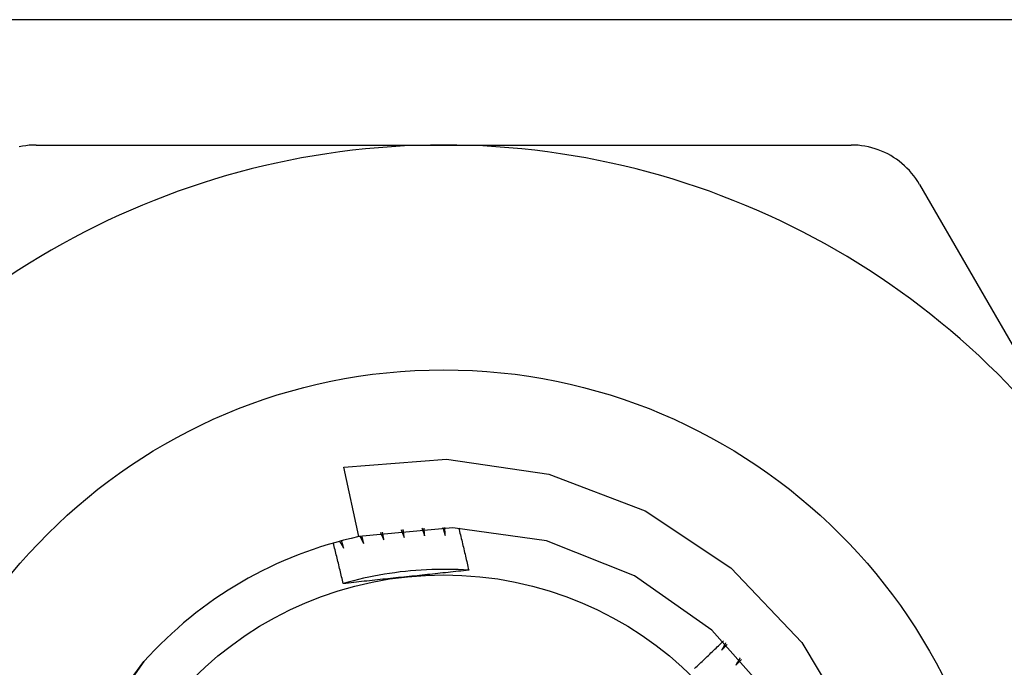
# Model space of a CAD drawing. Header units: inches. Extents: x 5 to 160, y 9 to 87.
# Tile 144 of 203: x 31.394 to 31.64, y 60.392 to 60.553. Entities that reach past the tile are written whole.
import ezdxf

# ---------------------------------------------------------------- set-up
doc = ezdxf.new("R2010")
doc.units = ezdxf.units.IN
doc.header["$MEASUREMENT"] = 0
doc.layers.add('Visible Edges(ANSI)', color=7, linetype='Continuous', lineweight=25)
doc.layers.add('Visible Tangent Edges(ANSI)', color=7, linetype='Continuous', lineweight=25)

msp = doc.modelspace()

# ---------------------------------------------------------------- linework, layer by layer
at = {"layer": 'Visible Edges(ANSI)'}
for p, q in [((31.39855, 60.52194), (31.50027, 60.52194)), ((31.50027, 60.52194), (31.60199, 60.52194)), ((31.61904, 60.5121), (31.66989, 60.42401)), ((31.47909, 60.42421), (31.47535, 60.44153))]:
    msp.add_line(p, q, dxfattribs=at)
at = {"layer": 'Visible Edges(ANSI)', "flags": 128}
for points in [[(31.39855, 60.52194), (31.3977, 60.52192), (31.39684, 60.52187), (31.39598, 60.52178), (31.39513, 60.52164), (31.39428, 60.52147)], [(31.61904, 60.5121), (31.61859, 60.51283), (31.61812, 60.51355), (31.61761, 60.51424), (31.61706, 60.51491), (31.61649, 60.51556), (31.61589, 60.51619), (31.61527, 60.51678), (31.61462, 60.51735), (31.61395, 60.51789), (31.61326, 60.5184), (31.61255, 60.51887), (31.61183, 60.51931), (31.61109, 60.51971), (31.61033, 60.52009), (31.60955, 60.52043), (31.60874, 60.52074), (31.60793, 60.52102), (31.6071, 60.52126), (31.60626, 60.52147), (31.60541, 60.52164), (31.60455, 60.52178), (31.6037, 60.52187), (31.60284, 60.52192), (31.60199, 60.52194)], [(31.47535, 60.44153), (31.50101, 60.4435), (31.5265, 60.43983), (31.55052, 60.43067), (31.57197, 60.41642), (31.58969, 60.39781), (31.60284, 60.37568)], [(31.58283, 60.3832), (31.56721, 60.4009), (31.5479, 60.41446), (31.52595, 60.42313), (31.50258, 60.42644), (31.47909, 60.42421)], [(31.48448, 60.42522), (31.48451, 60.42514), (31.48455, 60.42507), (31.48459, 60.42499), (31.48462, 60.42491), (31.48466, 60.42484), (31.4847, 60.42476), (31.48473, 60.42468), (31.48477, 60.4246), (31.4848, 60.42453), (31.48484, 60.42445), (31.48488, 60.42437), (31.48491, 60.42429), (31.48495, 60.42422), (31.48499, 60.42414), (31.48502, 60.42406), (31.48506, 60.42399), (31.48509, 60.42391), (31.48513, 60.42383), (31.48517, 60.42375), (31.4852, 60.42368), (31.48524, 60.4236), (31.48527, 60.42352), (31.48531, 60.42344), (31.48535, 60.42337)], [(31.48535, 60.42337), (31.48533, 60.42345), (31.48532, 60.42353), (31.4853, 60.42361), (31.48529, 60.42369), (31.48527, 60.42377), (31.48526, 60.42385), (31.48524, 60.42393), (31.48523, 60.42401), (31.48521, 60.42409), (31.4852, 60.42417), (31.48518, 60.42425), (31.48517, 60.42433), (31.48515, 60.42441), (31.48514, 60.4245), (31.48512, 60.42458), (31.48511, 60.42466), (31.48509, 60.42474), (31.48508, 60.42482), (31.48507, 60.4249), (31.48505, 60.42498), (31.48504, 60.42506), (31.48502, 60.42514), (31.48501, 60.42522), (31.48499, 60.4253)], [(31.48965, 60.42591), (31.48968, 60.42583), (31.48971, 60.42575), (31.48974, 60.42567), (31.48977, 60.42559), (31.48981, 60.42551), (31.48984, 60.42543), (31.48987, 60.42535), (31.4899, 60.42528), (31.48994, 60.4252), (31.48997, 60.42512), (31.49, 60.42504), (31.49003, 60.42496), (31.49006, 60.42488), (31.4901, 60.4248), (31.49013, 60.42472), (31.49016, 60.42464), (31.49019, 60.42456), (31.49022, 60.42448), (31.49026, 60.42441), (31.49029, 60.42433), (31.49032, 60.42425), (31.49035, 60.42417), (31.49038, 60.42409), (31.49042, 60.42401)], [(31.49042, 60.42401), (31.49041, 60.42409), (31.49039, 60.42417), (31.49038, 60.42425), (31.49037, 60.42434), (31.49036, 60.42442), (31.49035, 60.4245), (31.49034, 60.42458), (31.49033, 60.42466), (31.49032, 60.42474), (31.49031, 60.42482), (31.4903, 60.4249), (31.49029, 60.42499), (31.49028, 60.42507), (31.49027, 60.42515), (31.49026, 60.42523), (31.49025, 60.42531), (31.49024, 60.42539), (31.49023, 60.42547), (31.49022, 60.42555), (31.4902, 60.42564), (31.49019, 60.42572), (31.49018, 60.4258), (31.49017, 60.42588), (31.49016, 60.42596)], [(31.49484, 60.42632), (31.49487, 60.42624), (31.4949, 60.42616), (31.49493, 60.42608), (31.49495, 60.426), (31.49498, 60.42592), (31.49501, 60.42584), (31.49504, 60.42576), (31.49507, 60.42568), (31.49509, 60.4256), (31.49512, 60.42552), (31.49515, 60.42544), (31.49518, 60.42536), (31.49521, 60.42528), (31.49523, 60.4252), (31.49526, 60.42512), (31.49529, 60.42503), (31.49532, 60.42495), (31.49535, 60.42487), (31.49537, 60.42479), (31.4954, 60.42471), (31.49543, 60.42463), (31.49546, 60.42455), (31.49548, 60.42447), (31.49551, 60.42439)], [(31.49551, 60.42439), (31.49551, 60.42447), (31.4955, 60.42455), (31.49549, 60.42463), (31.49549, 60.42472), (31.49548, 60.4248), (31.49547, 60.42488), (31.49547, 60.42496), (31.49546, 60.42504), (31.49545, 60.42512), (31.49545, 60.42521), (31.49544, 60.42529), (31.49544, 60.42537), (31.49543, 60.42545), (31.49542, 60.42553), (31.49542, 60.42562), (31.49541, 60.4257), (31.4954, 60.42578), (31.4954, 60.42586), (31.49539, 60.42594), (31.49539, 60.42602), (31.49538, 60.42611), (31.49537, 60.42619), (31.49537, 60.42627), (31.49536, 60.42635)], [(31.50005, 60.42647), (31.50008, 60.42639), (31.5001, 60.42631), (31.50012, 60.42623), (31.50015, 60.42614), (31.50017, 60.42606), (31.5002, 60.42598), (31.50022, 60.4259), (31.50024, 60.42582), (31.50027, 60.42573), (31.50029, 60.42565), (31.50031, 60.42557), (31.50034, 60.42549), (31.50036, 60.42541), (31.50039, 60.42532), (31.50041, 60.42524), (31.50043, 60.42516), (31.50046, 60.42508), (31.50048, 60.425), (31.5005, 60.42491), (31.50053, 60.42483), (31.50055, 60.42475), (31.50057, 60.42467), (31.5006, 60.42459), (31.50062, 60.4245)], [(31.50062, 60.4245), (31.50062, 60.42459), (31.50062, 60.42467), (31.50061, 60.42475), (31.50061, 60.42483), (31.50061, 60.42491), (31.50061, 60.425), (31.50061, 60.42508), (31.5006, 60.42516), (31.5006, 60.42524), (31.5006, 60.42532), (31.5006, 60.42541), (31.5006, 60.42549), (31.50059, 60.42557), (31.50059, 60.42565), (31.50059, 60.42573), (31.50059, 60.42582), (31.50059, 60.4259), (31.50058, 60.42598), (31.50058, 60.42606), (31.50058, 60.42614), (31.50058, 60.42622), (31.50058, 60.42631), (31.50057, 60.42639), (31.50057, 60.42647)], [(31.50399, 60.4264), (31.5041, 60.42596), (31.50421, 60.42552), (31.50432, 60.42509), (31.50443, 60.42465), (31.50454, 60.42421), (31.50465, 60.42377), (31.50476, 60.42333), (31.50486, 60.42289), (31.50497, 60.42245), (31.50507, 60.42201), (31.50518, 60.42157), (31.50529, 60.42113), (31.50539, 60.42069), (31.50549, 60.42025), (31.5056, 60.4198), (31.5057, 60.41936), (31.5058, 60.41892), (31.5059, 60.41848), (31.50601, 60.41804), (31.50611, 60.4176), (31.50621, 60.41716), (31.50631, 60.41672), (31.50641, 60.41627), (31.50651, 60.41583)], [(31.47519, 60.41248), (31.47509, 60.41291), (31.47499, 60.41333), (31.4749, 60.41375), (31.4748, 60.41418), (31.4747, 60.4146), (31.4746, 60.41502), (31.4745, 60.41545), (31.4744, 60.41587), (31.4743, 60.41629), (31.4742, 60.41671), (31.47409, 60.41714), (31.47399, 60.41756), (31.47389, 60.41798), (31.47379, 60.4184), (31.47368, 60.41883), (31.47358, 60.41925), (31.47347, 60.41967), (31.47337, 60.42009), (31.47326, 60.42051), (31.47315, 60.42093), (31.47305, 60.42136), (31.47294, 60.42178), (31.47283, 60.4222), (31.47272, 60.42262)], [(31.47429, 60.42305), (31.47433, 60.42298), (31.47437, 60.4229), (31.47442, 60.42283), (31.47446, 60.42276), (31.47451, 60.42269), (31.47455, 60.42261), (31.47459, 60.42254), (31.47464, 60.42247), (31.47468, 60.42239), (31.47473, 60.42232), (31.47477, 60.42225), (31.47481, 60.42217), (31.47486, 60.4221), (31.4749, 60.42203), (31.47495, 60.42195), (31.47499, 60.42188), (31.47503, 60.42181), (31.47508, 60.42173), (31.47512, 60.42166), (31.47517, 60.42159), (31.47521, 60.42152), (31.47525, 60.42144), (31.4753, 60.42137), (31.47534, 60.4213)], [(31.47534, 60.4213), (31.47532, 60.42137), (31.47529, 60.42145), (31.47527, 60.42153), (31.47525, 60.42161), (31.47522, 60.42169), (31.4752, 60.42177), (31.47518, 60.42185), (31.47516, 60.42192), (31.47513, 60.422), (31.47511, 60.42208), (31.47509, 60.42216), (31.47506, 60.42224), (31.47504, 60.42232), (31.47502, 60.4224), (31.47499, 60.42248), (31.47497, 60.42255), (31.47495, 60.42263), (31.47493, 60.42271), (31.4749, 60.42279), (31.47488, 60.42287), (31.47486, 60.42295), (31.47483, 60.42303), (31.47481, 60.4231), (31.47479, 60.42318)], [(31.47935, 60.42427), (31.47939, 60.42419), (31.47943, 60.42412), (31.47947, 60.42404), (31.47951, 60.42397), (31.47956, 60.42389), (31.4796, 60.42382), (31.47964, 60.42374), (31.47968, 60.42367), (31.47972, 60.42359), (31.47976, 60.42352), (31.4798, 60.42344), (31.47984, 60.42337), (31.47988, 60.42329), (31.47992, 60.42321), (31.47996, 60.42314), (31.48, 60.42306), (31.48004, 60.42299), (31.48008, 60.42291), (31.48012, 60.42284), (31.48016, 60.42276), (31.4802, 60.42269), (31.48024, 60.42261), (31.48028, 60.42254), (31.48032, 60.42246)], [(31.48032, 60.42246), (31.4803, 60.42254), (31.48028, 60.42262), (31.48026, 60.4227), (31.48024, 60.42278), (31.48022, 60.42286), (31.4802, 60.42294), (31.48018, 60.42302), (31.48016, 60.4231), (31.48015, 60.42318), (31.48013, 60.42326), (31.48011, 60.42334), (31.48009, 60.42342), (31.48007, 60.4235), (31.48005, 60.42358), (31.48003, 60.42366), (31.48001, 60.42374), (31.47999, 60.42382), (31.47998, 60.4239), (31.47996, 60.42398), (31.47994, 60.42406), (31.47992, 60.42414), (31.4799, 60.42422), (31.47988, 60.4243), (31.47986, 60.42438)], [(31.50651, 60.41583), (31.50519, 60.41591), (31.50387, 60.41597), (31.50255, 60.41601), (31.50123, 60.41603), (31.49991, 60.41604), (31.4986, 60.41602), (31.49728, 60.41599), (31.49596, 60.41593), (31.49464, 60.41586), (31.49332, 60.41577), (31.49201, 60.41566), (31.4907, 60.41553), (31.48939, 60.41538), (31.48808, 60.41521), (31.48677, 60.41502), (31.48547, 60.41481), (31.48417, 60.41459), (31.48287, 60.41434), (31.48158, 60.41408), (31.48029, 60.4138), (31.47901, 60.4135), (31.47773, 60.41318), (31.47646, 60.41284), (31.47519, 60.41248)], [(31.50651, 60.41583), (31.50586, 60.41576), (31.50522, 60.41569), (31.50458, 60.41562), (31.50394, 60.41555), (31.5033, 60.41548), (31.50265, 60.41541), (31.50201, 60.41534), (31.50137, 60.41527), (31.50072, 60.4152), (31.50008, 60.41513), (31.49943, 60.41506), (31.49879, 60.415), (31.49814, 60.41493), (31.4975, 60.41486), (31.49685, 60.41479), (31.49621, 60.41472), (31.49556, 60.41465), (31.49491, 60.41459), (31.49426, 60.41452), (31.49361, 60.41445), (31.49296, 60.41438), (31.49231, 60.41431), (31.49166, 60.41424), (31.49101, 60.41417)], [(31.49101, 60.41417), (31.49035, 60.4141), (31.48968, 60.41404), (31.48902, 60.41397), (31.48835, 60.4139), (31.48769, 60.41383), (31.48703, 60.41376), (31.48637, 60.41369), (31.48571, 60.41362), (31.48505, 60.41355), (31.48439, 60.41348), (31.48373, 60.41341), (31.48307, 60.41334), (31.48241, 60.41327), (31.48175, 60.4132), (31.48109, 60.41313), (31.48044, 60.41305), (31.47978, 60.41298), (31.47912, 60.41291), (31.47847, 60.41284), (31.47781, 60.41277), (31.47715, 60.4127), (31.4765, 60.41263), (31.47584, 60.41255), (31.47519, 60.41248)], [(31.56288, 60.3913), (31.56319, 60.39159), (31.56351, 60.39189), (31.56383, 60.39219), (31.56415, 60.39248), (31.56446, 60.39278), (31.56478, 60.39308), (31.5651, 60.39338), (31.56541, 60.39368), (31.56573, 60.39398), (31.56604, 60.39428), (31.56636, 60.39458), (31.56667, 60.39488), (31.56698, 60.39518), (31.5673, 60.39548), (31.56761, 60.39578), (31.56792, 60.39608), (31.56824, 60.39638), (31.56855, 60.39669), (31.56886, 60.39699), (31.56917, 60.39729), (31.56948, 60.39759), (31.56979, 60.3979), (31.5701, 60.3982)], [(31.57064, 60.39768), (31.5706, 60.3976), (31.57056, 60.39753), (31.57052, 60.39745), (31.57048, 60.39738), (31.57044, 60.3973), (31.5704, 60.39723), (31.57036, 60.39715), (31.57032, 60.39708), (31.57028, 60.397), (31.57024, 60.39693), (31.57019, 60.39685), (31.57015, 60.39678), (31.57011, 60.3967), (31.57007, 60.39663), (31.57003, 60.39655), (31.56999, 60.39648), (31.56995, 60.3964), (31.56991, 60.39633), (31.56987, 60.39625), (31.56983, 60.39618), (31.56979, 60.3961), (31.56975, 60.39603), (31.56971, 60.39595), (31.56966, 60.39588)], [(31.56966, 60.39588), (31.56972, 60.39594), (31.56978, 60.396), (31.56983, 60.39606), (31.56989, 60.39612), (31.56994, 60.39618), (31.57, 60.39624), (31.57006, 60.3963), (31.57011, 60.39636), (31.57017, 60.39642), (31.57023, 60.39648), (31.57028, 60.39654), (31.57034, 60.3966), (31.57039, 60.39666), (31.57045, 60.39672), (31.57051, 60.39678), (31.57056, 60.39684), (31.57062, 60.39689), (31.57067, 60.39695), (31.57073, 60.39701), (31.57079, 60.39707), (31.57084, 60.39713), (31.5709, 60.39719), (31.57096, 60.39725), (31.57101, 60.39731)], [(31.41027, 60.37233), (31.42545, 60.39302)], [(31.42545, 60.39302), (31.41189, 60.3737)], [(31.57426, 60.39393), (31.57422, 60.39386), (31.57417, 60.39378), (31.57413, 60.39371), (31.57409, 60.39364), (31.57404, 60.39356), (31.574, 60.39349), (31.57395, 60.39342), (31.57391, 60.39335), (31.57386, 60.39327), (31.57382, 60.3932), (31.57377, 60.39313), (31.57373, 60.39306), (31.57369, 60.39298), (31.57364, 60.39291), (31.5736, 60.39284), (31.57355, 60.39276), (31.57351, 60.39269), (31.57346, 60.39262), (31.57342, 60.39255), (31.57337, 60.39247), (31.57333, 60.3924), (31.57328, 60.39233), (31.57324, 60.39226), (31.57319, 60.39218)], [(31.57319, 60.39218), (31.57325, 60.39224), (31.57331, 60.3923), (31.57337, 60.39235), (31.57343, 60.39241), (31.57349, 60.39247), (31.57355, 60.39252), (31.57361, 60.39258), (31.57367, 60.39264), (31.57373, 60.39269), (31.57378, 60.39275), (31.57384, 60.39281), (31.5739, 60.39286), (31.57396, 60.39292), (31.57402, 60.39298), (31.57408, 60.39303), (31.57414, 60.39309), (31.5742, 60.39315), (31.57426, 60.3932), (31.57432, 60.39326), (31.57438, 60.39332), (31.57444, 60.39337), (31.5745, 60.39343), (31.57455, 60.39349), (31.57461, 60.39354)]]:
    msp.add_lwpolyline(points, dxfattribs=at)
at = {"layer": 'Visible Edges(ANSI)'}
for radius in [0.13976, 0.08858]:
    msp.add_circle((31.50027, 60.32608), radius, dxfattribs=at)
for radius, start, end in [(0.19587, 90, 150), (0.19587, 30, 90), (0.10039, 102.18, 138.18)]:
    msp.add_arc((31.50027, 60.32608), radius, start, end, dxfattribs=at)
at = {"layer": 'Visible Tangent Edges(ANSI)'}
msp.add_line((31.82704, 60.55323), (7.55145, 60.55323), dxfattribs=at)

doc.saveas('drawing.dxf')
